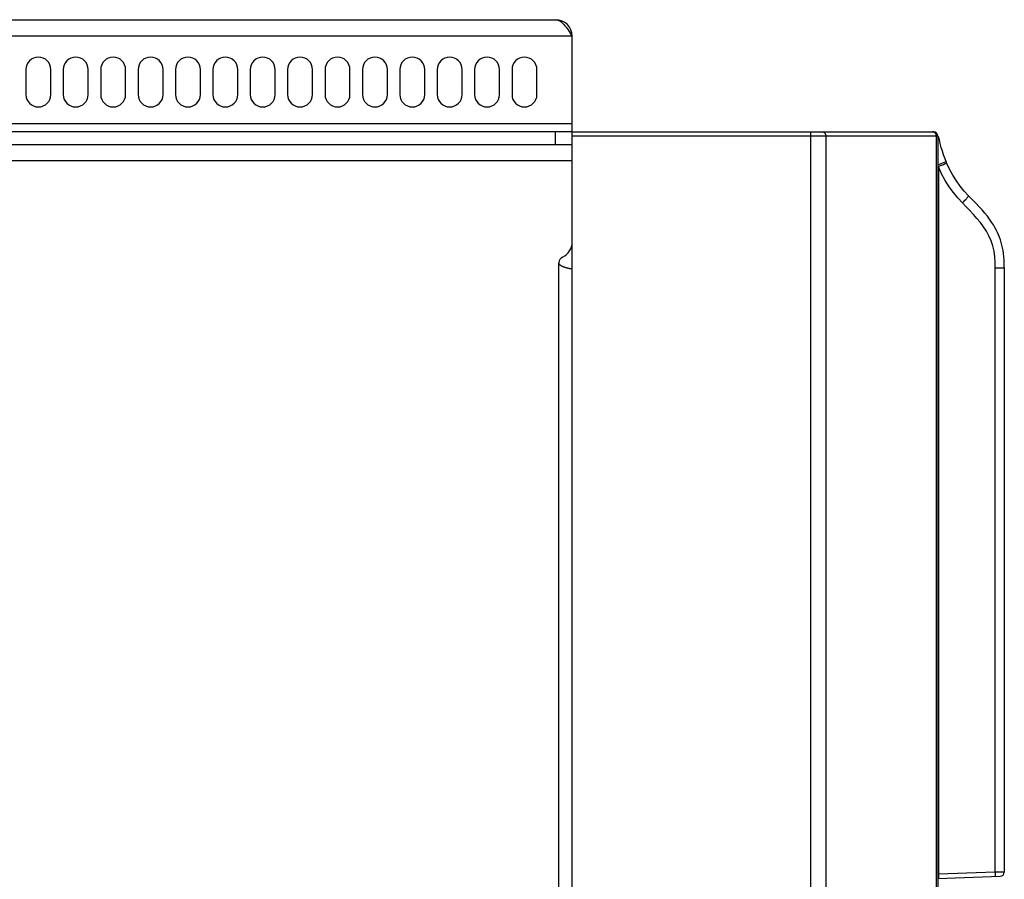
# Model space of a CAD drawing. Header units: millimetres. Extents: x 967 to 2466, y -778 to 1158.
# Tile 67 of 68: x 2340 to 2458, y 566 to 670. Entities that reach past the tile are written whole.
import ezdxf

# ---------------------------------------------------------------- set-up
doc = ezdxf.new("R2010")
doc.units = ezdxf.units.MM
doc.header["$LTSCALE"] = 30.734
doc.layers.get('0').update_dxf_attribs({"linetype": 'CONTINUOUS'})

msp = doc.modelspace()

# ---------------------------------------------------------------- linework, layer by layer
for p, q in [((2248.28, 669.84), (2404.28, 669.84)), ((2406.28, 667.84), (2246.28, 667.84)), ((2406.28, 656.34), (2406.28, 667.84)), ((2340.53, 663.84), (2340.53, 660.84)), ((2343.53, 660.84), (2343.53, 663.84)), ((2345.03, 663.84), (2345.03, 660.84)), ((2348.03, 660.84), (2348.03, 663.84)), ((2349.53, 663.84), (2349.53, 660.84)), ((2352.53, 660.84), (2352.53, 663.84)), ((2354.03, 663.84), (2354.03, 660.84)), ((2357.03, 660.84), (2357.03, 663.84)), ((2358.53, 663.84), (2358.53, 660.84)), ((2361.53, 660.84), (2361.53, 663.84)), ((2363.03, 663.84), (2363.03, 660.84)), ((2366.03, 660.84), (2366.03, 663.84)), ((2367.53, 663.84), (2367.53, 660.84)), ((2370.53, 660.84), (2370.53, 663.84)), ((2372.03, 663.84), (2372.03, 660.84)), ((2375.03, 660.84), (2375.03, 663.84)), ((2376.53, 663.84), (2376.53, 660.84)), ((2379.53, 660.84), (2379.53, 663.84)), ((2381.03, 663.84), (2381.03, 660.84)), ((2384.03, 660.84), (2384.03, 663.84)), ((2385.53, 663.84), (2385.53, 660.84)), ((2388.53, 660.84), (2388.53, 663.84)), ((2390.03, 663.84), (2390.03, 660.84)), ((2393.03, 660.84), (2393.03, 663.84)), ((2394.53, 663.84), (2394.53, 660.84)), ((2397.53, 660.84), (2397.53, 663.84)), ((2399.03, 663.84), (2399.03, 660.84)), ((2402.03, 660.84), (2402.03, 663.84)), ((2246.28, 657.34), (2406.28, 657.34)), ((2406.28, 656.34), (2246.28, 656.34)), ((2404.28, 654.84), (2404.28, 656.34)), ((2406.28, 36.64), (2406.28, 656.34)), ((2406.28, 656.34), (2449.78, 656.34)), ((2450.28, 655.84), (2406.28, 655.84)), ((2434.99, 34.64), (2434.99, 656.34)), ((2436.81, 655.84), (2436.81, 34.64)), ((2450.1, 34.64), (2450.1, 655.84)), ((2450.28, 655.84), (2450.28, 34.64)), ((2450.47, 655.41), (2450.28, 655.36)), ((2246.55, 654.84), (2406.01, 654.84)), ((2406.01, 654.84), (2406.28, 654.84)), ((2406.28, 643.09), (2406.28, 653.34)), ((2406.28, 652.84), (2246.28, 652.84)), ((2450.28, 652.37), (2451.28, 652.78)), ((2450.34, 652.16), (2450.61, 652.28)), ((2450.34, 652.16), (2450.34, 566.99)), ((2451.31, 652.7), (2451.28, 652.78)), ((2451.34, 652.62), (2451.31, 652.7)), ((2404.68, 639.84), (2404.68, 640.59)), ((2457.18, 567.23), (2457.18, 639.96)), ((2457.18, 639.96), (2458.28, 639.96)), ((2458.28, 639.99), (2458.28, 567.25)), ((2404.68, 46.32), (2404.68, 639.84)), ((2450.34, 566.99), (2450.28, 566.99)), ((2450.28, 566.49), (2457.8, 566.76)), ((2457.18, 567.23), (2450.34, 566.99)), ((2458.28, 567.25), (2457.18, 567.23))]:
    msp.add_line(p, q)
for points in [[(2404.28, 669.84), (2404.4, 669.83), (2404.53, 669.8), (2404.65, 669.76), (2404.78, 669.69), (2404.9, 669.61), (2405.03, 669.51), (2405.15, 669.39), (2405.28, 669.26), (2405.4, 669.11), (2405.53, 668.95), (2405.65, 668.79), (2405.78, 668.61), (2405.9, 668.42), (2406.03, 668.23), (2406.15, 668.04), (2406.28, 667.84)], [(2436.35, 656.34), (2436.4, 656.34), (2436.46, 656.33), (2436.5, 656.31), (2436.55, 656.29), (2436.6, 656.27), (2436.64, 656.23), (2436.68, 656.2), (2436.71, 656.15), (2436.74, 656.11), (2436.76, 656.06), (2436.78, 656.01), (2436.8, 655.95), (2436.81, 655.9), (2436.81, 655.84)], [(2450.1, 655.84), (2450.1, 655.9), (2450.09, 655.95), (2450.08, 656.01), (2450.06, 656.06), (2450.03, 656.11), (2450, 656.15), (2449.97, 656.2), (2449.93, 656.23), (2449.89, 656.27), (2449.85, 656.29), (2449.8, 656.31), (2449.75, 656.33), (2449.7, 656.34), (2449.65, 656.34)], [(2451.28, 652.78), (2451.12, 653.18), (2450.97, 653.59), (2450.84, 654.02), (2450.7, 654.46), (2450.58, 654.93), (2450.47, 655.41)], [(2450.34, 652.16), (2450.29, 652.22), (2450.28, 652.22)], [(2453.24, 647.79), (2452.68, 648.39), (2452.15, 649.03), (2451.65, 649.74), (2451.17, 650.49), (2450.74, 651.3), (2450.34, 652.16)], [(2450.61, 652.28), (2450.74, 652.33), (2450.86, 652.38), (2450.97, 652.43), (2451.07, 652.48), (2451.15, 652.52), (2451.22, 652.55), (2451.28, 652.58), (2451.32, 652.6), (2451.34, 652.62), (2451.35, 652.63)], [(2453.98, 648.64), (2453.46, 649.2), (2452.97, 649.79), (2452.51, 650.44), (2452.08, 651.12), (2451.69, 651.85), (2451.34, 652.62)], [(2453.24, 647.79), (2453.34, 647.9), (2453.44, 648.01), (2453.54, 648.11), (2453.63, 648.2), (2453.71, 648.29), (2453.79, 648.38), (2453.85, 648.45), (2453.9, 648.51), (2453.94, 648.56), (2453.97, 648.6), (2453.98, 648.63), (2453.98, 648.64)], [(2458.28, 639.99), (2458.27, 640.44), (2458.26, 640.89), (2458.23, 641.3), (2458.19, 641.7), (2458.14, 642.06), (2458.07, 642.4), (2458, 642.72), (2457.91, 643.04), (2457.81, 643.35), (2457.7, 643.66), (2457.58, 643.95), (2457.45, 644.25), (2457.31, 644.54), (2457.14, 644.84), (2456.96, 645.15), (2456.75, 645.48), (2456.51, 645.82), (2456.24, 646.18), (2455.94, 646.55), (2455.61, 646.94), (2455.25, 647.34), (2454.85, 647.76), (2454.43, 648.19), (2453.98, 648.64)], [(2457.18, 639.96), (2457.18, 640.65), (2457.13, 641.32), (2457.04, 641.97), (2456.89, 642.61), (2456.69, 643.23), (2456.43, 643.82), (2456.13, 644.38), (2455.78, 644.91), (2455.4, 645.42), (2454.99, 645.92), (2454.57, 646.4), (2454.13, 646.87), (2453.69, 647.34), (2453.24, 647.79)], [(2406.22, 639.84), (2406.2, 639.84), (2406.18, 639.84), (2406.16, 639.85), (2406.13, 639.85), (2406.1, 639.85), (2406.07, 639.86), (2406.04, 639.86), (2406, 639.87), (2405.97, 639.87), (2405.93, 639.88), (2405.88, 639.89), (2405.84, 639.9), (2405.8, 639.91), (2405.75, 639.92), (2405.7, 639.93), (2405.65, 639.94), (2405.6, 639.96), (2405.55, 639.97), (2405.49, 639.99), (2405.44, 640), (2405.38, 640.02), (2405.33, 640.04), (2405.28, 640.06), (2405.22, 640.08), (2405.17, 640.11), (2405.12, 640.13), (2405.07, 640.15), (2405.03, 640.18), (2404.99, 640.2), (2404.95, 640.22), (2404.91, 640.25), (2404.88, 640.27), (2404.85, 640.29), (2404.83, 640.32), (2404.8, 640.34), (2404.78, 640.36), (2404.76, 640.38), (2404.75, 640.4), (2404.73, 640.42), (2404.72, 640.44), (2404.71, 640.46), (2404.7, 640.48), (2404.7, 640.5), (2404.69, 640.52), (2404.69, 640.54), (2404.68, 640.56), (2404.68, 640.57), (2404.68, 640.59)], [(2450.34, 566.99), (2450.35, 566.92), (2450.35, 566.84), (2450.35, 566.77), (2450.35, 566.7), (2450.34, 566.65), (2450.34, 566.59), (2450.34, 566.55), (2450.33, 566.52), (2450.33, 566.5), (2450.32, 566.49)], [(2457.18, 567.23), (2457.19, 567.15), (2457.19, 567.08), (2457.19, 567.01), (2457.19, 566.94), (2457.18, 566.88), (2457.18, 566.83), (2457.18, 566.79), (2457.17, 566.76), (2457.16, 566.74), (2457.16, 566.73)]]:
    msp.add_lwpolyline(points)
for centre, radius, start, end in [((2404.28, 667.84), 2, 0, 90), ((2342.03, 663.84), 1.5, 0, 180), ((2346.53, 663.84), 1.5, 0, 180), ((2351.03, 663.84), 1.5, 0, 180), ((2355.53, 663.84), 1.5, 0, 180), ((2360.03, 663.84), 1.5, 0, 180), ((2364.53, 663.84), 1.5, 0, 180), ((2369.03, 663.84), 1.5, 0, 180), ((2373.53, 663.84), 1.5, 0, 180), ((2378.03, 663.84), 1.5, 0, 180), ((2382.53, 663.84), 1.5, 0, 180), ((2387.03, 663.84), 1.5, 0, 180), ((2391.53, 663.84), 1.5, 0, 180), ((2396.03, 663.84), 1.5, 0, 180), ((2400.53, 663.84), 1.5, 0, 180), ((2342.03, 660.84), 1.5, 180, 360), ((2346.53, 660.84), 1.5, 180, 360), ((2351.03, 660.84), 1.5, 180, 360), ((2355.53, 660.84), 1.5, 180, 360), ((2360.03, 660.84), 1.5, 180, 360), ((2364.53, 660.84), 1.5, 180, 360), ((2369.03, 660.84), 1.5, 180, 360), ((2373.53, 660.84), 1.5, 180, 360), ((2378.03, 660.84), 1.5, 180, 360), ((2382.53, 660.84), 1.5, 180, 360), ((2387.03, 660.84), 1.5, 180, 360), ((2391.53, 660.84), 1.5, 180, 360), ((2396.03, 660.84), 1.5, 180, 360), ((2400.53, 660.84), 1.5, 180, 360), ((2449.78, 655.84), 0.5, 0, 90), ((2449.3, 655.14), 1.2, 12.7227, 34.8794), ((2404.28, 643.09), 2, 294.7199, 360), ((2405.43, 640.59), 0.75, 114.7199, 180), ((2457.78, 567.25), 0.5, 271.997, 359.9999)]:
    msp.add_arc(centre, radius, start, end)

doc.saveas('drawing.dxf')
